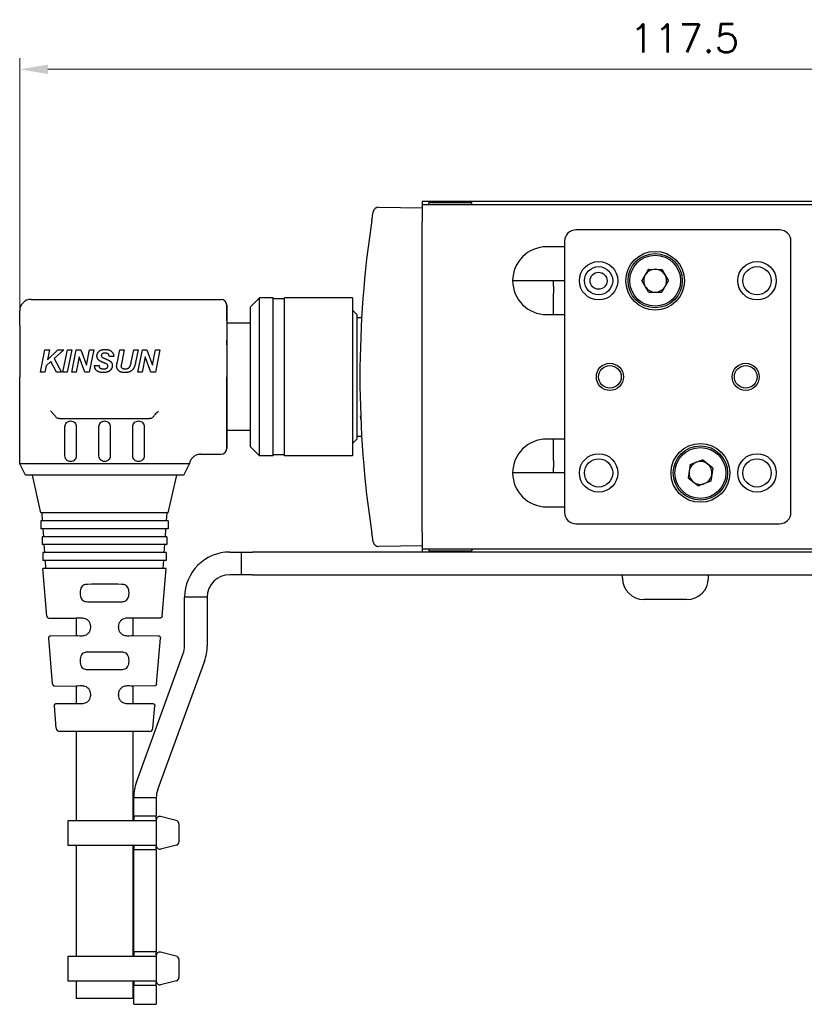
# Model space of a CAD drawing. Header units: inches. Extents: x 0 to 5655, y -2263 to 1330.
# Tile 236 of 239: x 5366 to 5435, y -139 to -51. Entities that reach past the tile are written whole.
import ezdxf

# ---------------------------------------------------------------- set-up
doc = ezdxf.new("R2010")
doc.units = ezdxf.units.IN
doc.header["$MEASUREMENT"] = 0
for name, color, linetype, lineweight in [('AM_0', 7, 'Continuous', 30), ('AM_5', 3, 'Continuous', 15), ('可見 (ISO)', 7, 'Continuous', 25)]:
    doc.layers.add(name, color=color, linetype=linetype, lineweight=lineweight)
doc.styles.add('尺寸標註', font='romans.shx', dxfattribs={"bigfont": 'CHINESET.SHX'})
doc.dimstyles.new('CNS1$0', dxfattribs={"dimtxt": 2.5, "dimasz": 2.5, "dimexe": 1, "dimexo": 1, "dimgap": 1.5, "dimtad": 1, "dimtoh": 1, "dimdec": 1, "dimdsep": 46, "dimtxsty": '尺寸標註', "dimcen": 0, "dimclrd": 2, "dimclre": 2, "dimclrt": 1, "dimadec": 0, "dimazin": 2, "dimtp": 0.1, "dimtm": 0.1, "dimtfac": 0.71, "dimtdec": 1, "dimtmove": 0, "dimatfit": 0, "dimfxl": 0, "dimlwd": 13, "dimlwe": 13, "dimarcsym": 0})

# ---------------------------------------------------------------- blocks, each defined once
blk = doc.blocks.new('*D772')
at = {"layer": 'AM_5', "color": 2, "lineweight": 13}
for p, q in [((5365.592, -77.475), (5365.592, -54.85)), ((5483.112, -82.05), (5483.112, -54.85)), ((5480.612, -55.85), (5368.092, -55.85))]:
    blk.add_line(p, q, dxfattribs=at)
at = {"layer": 'AM_5', "color": 2}
for points in [[(5368.092, -55.434), (5368.092, -56.267), (5365.592, -55.85)], [(5480.612, -55.434), (5480.612, -56.267), (5483.112, -55.85)]]:
    blk.add_solid(points, dxfattribs=at)
at = {"layer": 'Defpoints', "color": 0}
for p in [(5365.592, -55.85), (5365.592, -78.475), (5483.112, -83.05)]:
    blk.add_point(p, dxfattribs=at)
at = {"layer": 'AM_5', "color": 1, "insert": (5424.352, -53.1), "char_height": 2.5, "attachment_point": 5, "style": '尺寸標註'}
blk.add_mtext('117.5', dxfattribs=at)

msp = doc.modelspace()

# ---------------------------------------------------------------- linework, layer by layer
for p, q in [((5377.666, -122.244), (5377.666, -124.534)), ((5379.424, -122.295), (5378.024, -121.95)), ((5379.666, -122.589), (5379.666, -124.189)), ((5379.45, -124.477), (5378.05, -124.822)), ((5379.424, -134.295), (5378.024, -133.95)), ((5377.666, -134.244), (5377.666, -136.534)), ((5379.666, -134.589), (5379.666, -136.189)), ((5379.45, -136.477), (5378.05, -136.822))]:
    msp.add_line(p, q)
for points in [[(5377.666, -122.287), (5377.666, -124.491), (5369.872, -124.491), (5369.872, -122.287)], [(5377.666, -134.287), (5377.666, -136.491), (5369.872, -136.491), (5369.872, -134.287)]]:
    msp.add_lwpolyline(points, close=True)
for centre, start, end in [((5377.966, -122.244), 78.69007, 180), ((5379.366, -122.589), 0, 78.69007), ((5377.966, -124.534), 180, 286.32064), ((5379.366, -124.189), 286.32064, 0), ((5377.966, -134.244), 78.69007, 180), ((5379.366, -134.589), 0, 78.69007), ((5377.966, -136.534), 180, 286.32064), ((5379.366, -136.189), 286.32064, 0)]:
    msp.add_arc(centre, 0.3, start, end)
at = {"layer": 'AM_0'}
msp.add_line((5375.592, -138.052), (5370.592, -138.052), dxfattribs=at)
at = {"layer": '可見 (ISO)'}
for p, q in [((5473.162, -67.55), (5401.162, -67.55)), ((5401.162, -67.55), (5401.162, -67.85)), ((5401.162, -67.85), (5401.162, -69.35)), ((5473.162, -67.85), (5401.162, -67.85)), ((5405.562, -67.65), (5401.762, -67.65)), ((5401.762, -67.85), (5401.762, -67.65)), ((5405.562, -67.85), (5405.562, -67.65)), ((5397.336, -68.033), (5401.162, -68.1)), ((5401.162, -96.75), (5401.162, -69.35)), ((5432.759, -70.05), (5414.759, -70.05)), ((5413.759, -71.05), (5413.759, -95.05)), ((5433.759, -95.05), (5433.759, -71.05)), ((5413.759, -71.55), (5412.162, -71.55)), ((5421.183, -73.536), (5420.593, -74.543)), ((5421.183, -73.536), (5422.349, -73.544)), ((5422.349, -73.544), (5422.926, -74.558)), ((5413.759, -74.55), (5409.162, -74.55)), ((5412.759, -75.02), (5412.759, -74.55)), ((5421.17, -75.556), (5420.593, -74.543)), ((5422.336, -75.564), (5422.926, -74.558)), ((5412.759, -75.02), (5412.759, -75.657)), ((5412.759, -77.55), (5412.759, -75.657)), ((5421.17, -75.556), (5422.336, -75.564)), ((5366.592, -76.2), (5383.392, -76.2)), ((5385.992, -76.855), (5386.797, -76.05)), ((5386.797, -90.05), (5386.797, -76.05)), ((5387.992, -76.05), (5386.797, -76.05)), ((5387.992, -90.05), (5387.992, -76.05)), ((5388.992, -76.15), (5387.992, -76.15)), ((5388.992, -90.05), (5388.992, -76.05)), ((5394.992, -76.05), (5388.992, -76.05)), ((5394.992, -76.05), (5394.992, -90.05)), ((5365.592, -78.475), (5365.592, -77.2)), ((5383.892, -78.084), (5383.892, -76.7)), ((5383.892, -76.7), (5383.892, -78.084)), ((5385.992, -89.245), (5385.992, -76.855)), ((5395.392, -77.55), (5394.992, -77.15)), ((5383.892, -78.084), (5383.892, -79.841)), ((5383.892, -78.084), (5383.892, -79.841)), ((5385.992, -78.3), (5383.892, -78.3)), ((5395.392, -77.55), (5395.392, -88.55)), ((5395.392, -77.8), (5395.813, -77.8)), ((5412.162, -77.55), (5413.759, -77.55)), ((5365.592, -78.475), (5365.592, -80.232)), ((5383.892, -80.232), (5383.892, -79.841)), ((5383.892, -79.841), (5383.892, -80.232)), ((5365.592, -80.232), (5365.592, -83.05)), ((5367.421, -82.65), (5367.827, -80.65)), ((5367.827, -80.65), (5368.219, -80.65)), ((5368.037, -81.545), (5368.959, -80.65)), ((5368.219, -80.65), (5368.037, -81.545)), ((5369.497, -80.65), (5368.65, -81.424)), ((5368.959, -80.65), (5369.497, -80.65)), ((5369.395, -82.65), (5369.802, -80.65)), ((5370.193, -80.65), (5369.786, -82.65)), ((5369.802, -80.65), (5370.193, -80.65)), ((5370.19, -82.65), (5370.596, -80.65)), ((5370.596, -80.65), (5370.988, -80.65)), ((5370.988, -80.65), (5371.491, -82.009)), ((5371.491, -82.009), (5371.75, -80.65)), ((5372.141, -80.65), (5371.735, -82.65)), ((5371.75, -80.65), (5372.141, -80.65)), ((5374.229, -81.714), (5374.445, -80.65)), ((5374.445, -80.65), (5374.837, -80.65)), ((5374.837, -80.65), (5374.616, -81.744)), ((5375.454, -81.751), (5375.676, -80.65)), ((5375.676, -80.65), (5376.068, -80.65)), ((5376.068, -80.65), (5375.838, -81.784)), ((5376.036, -82.65), (5376.443, -80.65)), ((5376.443, -80.65), (5376.834, -80.65)), ((5376.834, -80.65), (5377.337, -82.009)), ((5377.337, -82.009), (5377.596, -80.65)), ((5377.987, -80.65), (5377.581, -82.65)), ((5377.596, -80.65), (5377.987, -80.65)), ((5383.892, -80.232), (5383.892, -83.05)), ((5383.892, -80.232), (5383.892, -83.05)), ((5368.354, -81.69), (5367.93, -82.072)), ((5368.831, -82.65), (5368.354, -81.69)), ((5368.65, -81.424), (5369.292, -82.65)), ((5370.842, -81.291), (5370.582, -82.65)), ((5371.344, -82.65), (5370.842, -81.291)), ((5373.908, -81.247), (5373.523, -81.266)), ((5374.616, -81.744), (5374.562, -82.009)), ((5376.689, -81.291), (5376.428, -82.65)), ((5377.19, -82.65), (5376.689, -81.291)), ((5367.812, -82.65), (5367.421, -82.65)), ((5367.93, -82.072), (5367.812, -82.65)), ((5369.292, -82.65), (5368.831, -82.65)), ((5369.786, -82.65), (5369.395, -82.65)), ((5370.582, -82.65), (5370.19, -82.65)), ((5371.735, -82.65), (5371.344, -82.65)), ((5372.215, -82.052), (5372.6, -82.035)), ((5376.428, -82.65), (5376.036, -82.65)), ((5377.581, -82.65), (5377.19, -82.65)), ((5365.592, -87.95), (5365.592, -83.05)), ((5383.892, -89.4), (5383.892, -83.05)), ((5383.892, -83.05), (5383.892, -89.4)), ((5369.121, -86.75), (5377.064, -86.75)), ((5377.594, -86.345), (5377.594, -86.345)), ((5365.592, -89.9), (5365.592, -87.95)), ((5369.592, -90.05), (5369.592, -87.45)), ((5370.592, -87.45), (5370.592, -90.05)), ((5372.592, -90.05), (5372.592, -87.45)), ((5373.592, -87.45), (5373.592, -90.05)), ((5375.592, -90.05), (5375.592, -87.45)), ((5376.592, -87.45), (5376.592, -90.05)), ((5385.992, -87.8), (5383.892, -87.8)), ((5395.392, -88.55), (5394.992, -88.95)), ((5395.392, -88.3), (5395.813, -88.3)), ((5413.759, -88.55), (5412.162, -88.55)), ((5412.759, -90.444), (5412.759, -88.55)), ((5385.992, -89.245), (5386.797, -90.05)), ((5365.592, -90.75), (5365.592, -89.9)), ((5381.581, -89.9), (5383.392, -89.9)), ((5387.992, -90.05), (5386.797, -90.05)), ((5388.992, -89.95), (5387.992, -89.95)), ((5394.992, -90.05), (5388.992, -90.05)), ((5412.759, -90.444), (5412.759, -91.08)), ((5424.851, -90.819), (5425.938, -90.398)), ((5426.847, -91.129), (5425.938, -90.398)), ((5380.47, -90.75), (5365.592, -90.75)), ((5366.092, -91.75), (5365.592, -90.75)), ((5380.092, -91.75), (5380.592, -90.75)), ((5412.759, -91.55), (5412.759, -91.08)), ((5424.851, -90.819), (5424.672, -91.971)), ((5426.847, -91.129), (5426.668, -92.281)), ((5380.092, -91.75), (5366.092, -91.75)), ((5367.467, -95.09), (5366.717, -91.75)), ((5378.717, -95.09), (5379.467, -91.75)), ((5413.759, -91.55), (5409.162, -91.55)), ((5424.672, -91.971), (5425.58, -92.703)), ((5426.668, -92.281), (5425.58, -92.703)), ((5412.162, -94.55), (5413.759, -94.55)), ((5378.717, -95.09), (5367.467, -95.09)), ((5378.717, -95.79), (5367.467, -95.79)), ((5367.467, -95.79), (5367.467, -96.49)), ((5367.616, -95.79), (5367.567, -95.09)), ((5378.568, -95.79), (5378.617, -95.09)), ((5378.717, -95.79), (5378.717, -96.49)), ((5378.717, -96.49), (5367.467, -96.49)), ((5367.714, -97.19), (5367.665, -96.49)), ((5378.47, -97.19), (5378.519, -96.49)), ((5414.759, -96.05), (5432.759, -96.05)), ((5378.592, -97.19), (5367.592, -97.19)), ((5367.592, -97.19), (5367.592, -97.89)), ((5378.592, -97.19), (5378.592, -97.89)), ((5401.162, -96.75), (5401.162, -98.25)), ((5378.592, -97.89), (5367.592, -97.89)), ((5367.812, -98.59), (5367.763, -97.89)), ((5378.373, -98.59), (5378.422, -97.89)), ((5401.162, -98), (5397.336, -98.067)), ((5401.162, -98.25), (5401.162, -98.55)), ((5401.162, -98.25), (5473.162, -98.25)), ((5401.762, -98.25), (5401.762, -98.45)), ((5405.562, -98.25), (5405.562, -98.45)), ((5378.542, -98.59), (5367.642, -98.59)), ((5367.642, -98.59), (5367.642, -99.29)), ((5378.542, -98.59), (5378.542, -99.29)), ((5384.162, -98.55), (5385.162, -98.55)), ((5385.162, -98.55), (5386.162, -98.55)), ((5385.162, -98.55), (5385.162, -100.55)), ((5401.162, -98.55), (5386.162, -98.55)), ((5473.162, -98.55), (5401.162, -98.55)), ((5401.762, -98.45), (5405.562, -98.45)), ((5378.542, -99.29), (5367.642, -99.29)), ((5378.542, -99.99), (5367.642, -99.99)), ((5367.993, -104.206), (5367.642, -99.99)), ((5367.91, -99.99), (5367.861, -99.29)), ((5378.192, -104.206), (5378.542, -99.99)), ((5378.275, -99.99), (5378.324, -99.29)), ((5385.162, -100.55), (5384.162, -100.55)), ((5386.162, -100.55), (5385.162, -100.55)), ((5386.162, -100.55), (5455.662, -100.55)), ((5418.862, -100.85), (5418.862, -100.55)), ((5426.462, -100.85), (5426.462, -100.55)), ((5370.927, -102.154), (5370.927, -102.188)), ((5375.257, -102.188), (5375.257, -102.154)), ((5382.162, -102.55), (5380.162, -102.55)), ((5380.162, -106.845), (5380.162, -102.55)), ((5382.162, -102.55), (5382.162, -106.845)), ((5424.562, -102.75), (5420.762, -102.75)), ((5368.191, -104.389), (5370.592, -104.41)), ((5370.592, -104.41), (5370.592, -105.932)), ((5377.994, -104.389), (5375.592, -104.41)), ((5375.592, -104.41), (5375.592, -105.932)), ((5371.873, -105.208), (5371.873, -105.134)), ((5374.312, -105.208), (5374.312, -105.134)), ((5368.493, -110.21), (5368.156, -106.168)), ((5368.354, -105.951), (5370.592, -105.932)), ((5375.592, -105.932), (5377.831, -105.951)), ((5377.692, -110.21), (5378.028, -106.168)), ((5375.907, -118.889), (5380.042, -107.529)), ((5370.927, -108.154), (5370.927, -108.188)), ((5375.257, -108.188), (5375.257, -108.154)), ((5381.921, -108.213), (5377.786, -119.573)), ((5368.69, -110.394), (5370.592, -110.41)), ((5370.592, -110.41), (5370.592, -111.932)), ((5377.494, -110.394), (5375.592, -110.41)), ((5375.592, -110.41), (5375.592, -111.932)), ((5371.873, -111.208), (5371.873, -111.134)), ((5374.312, -111.208), (5374.312, -111.134)), ((5368.819, -114.136), (5368.655, -112.164)), ((5368.853, -111.947), (5370.592, -111.932)), ((5375.592, -111.932), (5377.332, -111.947)), ((5377.365, -114.136), (5377.529, -112.164)), ((5377.066, -114.411), (5369.118, -114.411)), ((5370.592, -114.411), (5370.592, -122.287)), ((5375.592, -114.411), (5375.592, -122.287)), ((5375.666, -120.257), (5377.666, -120.257)), ((5375.666, -121.589), (5375.666, -120.257)), ((5377.666, -120.257), (5377.666, -121.589)), ((5375.666, -121.889), (5375.666, -121.589)), ((5375.666, -121.889), (5377.666, -121.889)), ((5375.666, -121.889), (5375.666, -122.189)), ((5377.666, -121.589), (5377.666, -121.889)), ((5377.666, -122.189), (5377.666, -121.889)), ((5375.666, -122.287), (5375.666, -122.189)), ((5377.666, -122.189), (5377.666, -124.589)), ((5370.592, -124.491), (5370.592, -134.287)), ((5375.592, -124.491), (5375.592, -134.287)), ((5375.666, -124.589), (5375.666, -124.491)), ((5375.666, -124.589), (5375.666, -124.889)), ((5377.666, -124.889), (5375.666, -124.889)), ((5375.666, -125.189), (5375.666, -124.889)), ((5375.666, -133.589), (5375.666, -125.189)), ((5377.666, -124.889), (5377.666, -124.589)), ((5377.666, -124.889), (5377.666, -125.189)), ((5377.666, -125.189), (5377.666, -133.589)), ((5375.666, -133.889), (5375.666, -133.589)), ((5375.666, -133.889), (5377.666, -133.889)), ((5375.666, -133.889), (5375.666, -134.189)), ((5377.666, -133.589), (5377.666, -133.889)), ((5377.666, -134.189), (5377.666, -133.889)), ((5375.666, -134.287), (5375.666, -134.189)), ((5377.666, -134.189), (5377.666, -136.589)), ((5370.592, -136.491), (5370.592, -138.052)), ((5375.592, -136.491), (5375.592, -138.052)), ((5375.666, -136.589), (5375.666, -136.491)), ((5375.666, -136.589), (5375.666, -136.889)), ((5377.666, -136.889), (5377.666, -136.589)), ((5375.666, -137.189), (5375.666, -136.889)), ((5377.666, -136.889), (5375.666, -136.889)), ((5375.666, -137.552), (5375.666, -137.189)), ((5375.666, -138.552), (5375.666, -137.552)), ((5377.666, -136.889), (5377.666, -137.189)), ((5377.666, -137.189), (5377.666, -137.552)), ((5377.666, -137.552), (5377.666, -138.552)), ((5375.666, -138.552), (5377.666, -138.552))]:
    msp.add_line(p, q, dxfattribs=at)
for centre, radius in [((5421.759, -74.55), 2.6), ((5421.759, -74.55), 2.4), ((5416.759, -74.55), 1.7), ((5421.759, -74.55), 2.25), ((5430.759, -74.55), 1.7), ((5416.759, -74.55), 1.25), ((5416.759, -74.55), 0.75), ((5430.759, -74.55), 1.25), ((5417.759, -83.05), 1.2), ((5429.759, -83.05), 1.2), ((5417.759, -83.05), 1), ((5429.759, -83.05), 1), ((5425.759, -91.55), 2.6), ((5425.759, -91.55), 2.4), ((5425.759, -91.55), 2.25), ((5416.759, -91.55), 1.7), ((5416.759, -91.55), 1.25), ((5430.759, -91.55), 1.7), ((5430.759, -91.55), 1.25)]:
    msp.add_circle(centre, radius, dxfattribs=at)
for centre, radius, start, end in [((5397.328, -68.533), 0.5, 89, 170.82062), ((5414.759, -71.05), 1, 90, 180), ((5432.759, -71.05), 1, 0, 90), ((5412.162, -74.55), 3, 90, 270), ((5421.759, -74.55), 1.01, 89.62365, 149.62365), ((5421.759, -74.55), 1.01, 29.62365, 89.62365), ((5421.759, -74.55), 1.01, 149.62365, 209.62365), ((5421.759, -74.55), 1.01, 329.62365, 29.62365), ((5421.759, -74.55), 1.01, 209.62365, 269.62365), ((5421.759, -74.55), 1.01, 269.62365, 329.62365), ((5366.592, -77.2), 1, 90, 180), ((5383.392, -76.7), 0.5, 0, 90), ((5412.162, -91.55), 3, 90, 270), ((5383.392, -89.4), 0.5, 270, 0), ((5425.759, -91.55), 1.01, 51.1692, 111.1692), ((5425.759, -91.55), 1.01, 171.1692, 231.1692), ((5425.759, -91.55), 1.01, 111.1692, 171.1692), ((5425.759, -91.55), 1.01, 351.1692, 51.1692), ((5425.759, -91.55), 1.01, 291.1692, 351.1692), ((5425.759, -91.55), 1.01, 231.1692, 291.1692), ((5414.759, -95.05), 1, 180, 270), ((5432.759, -95.05), 1, 270, 0), ((5397.328, -97.567), 0.5, 189.17938, 271), ((5384.162, -102.55), 4, 90, 180), ((5384.162, -102.55), 2, 90, 180), ((5420.762, -100.85), 1.9, 180, 270), ((5424.562, -100.85), 1.9, 270, 0), ((5378.162, -106.845), 2, 340, 0), ((5378.162, -106.845), 4, 340, 0), ((5369.118, -114.111), 0.3, 184.7568, 270), ((5377.066, -114.111), 0.3, 270, 355.2432), ((5379.666, -120.257), 4, 160, 180), ((5379.666, -120.257), 2, 160, 180)]:
    msp.add_arc(centre, radius, start, end, dxfattribs=at)
for centre, major_axis, ratio, start_param, end_param in [((5487.135, -83.05), (0, 91.486), 0.999849, 1.418882, 1.72271), ((5373.092, -101.432), (-2.5, 0), 0.013964, 4.061939, 5.362839), ((5373.092, -102.91), (2.5, 0), 0.013964, 4.061939, 5.362839), ((5373.092, -104.432), (-2.5, 0.022), 0.013962, 5.621312, 6.283322), ((5373.092, -104.432), (2.5, 0.022), 0.013962, 6.283049, 6.945058), ((5373.092, -105.91), (-2.5, -0.022), 0.013962, 6.283049, 6.945058), ((5373.092, -105.91), (2.5, -0.022), 0.013962, 5.621312, 6.283322), ((5373.092, -107.432), (-2.5, 0), 0.013964, 4.061939, 5.362839), ((5373.092, -108.91), (2.5, 0), 0.013964, 4.061939, 5.362839), ((5373.092, -110.432), (-2.5, 0.022), 0.013962, 5.621312, 6.283322), ((5373.092, -110.432), (2.5, 0.022), 0.013962, 6.283049, 6.945058), ((5373.092, -111.91), (-2.5, -0.022), 0.013962, 6.283049, 6.945058), ((5373.092, -111.91), (2.5, -0.022), 0.013962, 5.621312, 6.283322)]:
    msp.add_ellipse(centre, major_axis=major_axis, ratio=ratio, start_param=start_param, end_param=end_param, dxfattribs=at)
for points, knots in [([(5396.716, -69.206), (5396.731, -69.107), (5396.746, -69.01), (5396.76, -68.919), (5396.774, -68.829), (5396.787, -68.746), (5396.798, -68.676), (5396.821, -68.537), (5396.834, -68.454), (5396.834, -68.454)], [0, 0, 0, 0, 0.000295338, 0.000295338, 0.000295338, 0.000590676, 0.000590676, 0.000590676, 0.001181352, 0.001181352, 0.001181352, 0.001181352]), ([(5396.137, -73.746), (5396.137, -73.746), (5396.137, -73.746), (5396.137, -73.746), (5396.137, -73.746), (5396.137, -73.746)], [0.029915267, 0.029915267, 0.029915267, 0.029915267, 0.030198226, 0.030198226, 0.032049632, 0.032049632, 0.032049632, 0.032049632]), ([(5396.168, -73.444), (5396.168, -73.444), (5396.168, -73.444), (5396.168, -73.444), (5396.168, -73.444), (5396.168, -73.444)], [0.029850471, 0.029850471, 0.029850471, 0.029850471, 0.030340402, 0.030340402, 0.031995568, 0.031995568, 0.031995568, 0.031995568]), ([(5395.922, -76.16), (5395.922, -76.158), (5395.922, -76.157), (5395.922, -76.157), (5395.922, -76.156), (5395.922, -76.156), (5395.922, -76.156), (5395.922, -76.156)], [0, 0, 0, 0, 0.01125172, 0.01125172, 0.01705117, 0.01705117, 0.01808038, 0.01808038, 0.01808038, 0.01808038]), ([(5372.421, -81.207), (5372.421, -81.187), (5372.422, -81.147), (5372.431, -81.088), (5372.445, -81.031), (5372.466, -80.977), (5372.492, -80.926), (5372.524, -80.878), (5372.562, -80.832), (5372.605, -80.789), (5372.654, -80.75), (5372.709, -80.717), (5372.768, -80.688), (5372.833, -80.664), (5372.903, -80.647), (5372.978, -80.634), (5373.058, -80.626), (5373.113, -80.625), (5373.141, -80.625)], [0, 0, 0, 0, 0.000060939, 0.000120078, 0.000177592, 0.000234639, 0.000291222, 0.000348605, 0.000407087, 0.000467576, 0.00052959, 0.000592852, 0.000658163, 0.000726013, 0.000797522, 0.000872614, 0.000952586, 0.001036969, 0.001036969, 0.001036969, 0.001036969]), ([(5373.138, -80.958), (5373.124, -80.958), (5373.096, -80.958), (5373.056, -80.961), (5373.019, -80.966), (5372.985, -80.972), (5372.954, -80.981), (5372.927, -80.99), (5372.903, -81.002), (5372.876, -81.021), (5372.847, -81.046), (5372.823, -81.083), (5372.808, -81.123), (5372.806, -81.152), (5372.805, -81.166)], [0, 0, 0, 0, 0.0000433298, 0.0000835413, 0.0001207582, 0.0001550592, 0.0001866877, 0.0002157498, 0.0002426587, 0.0002678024, 0.0003137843, 0.0003562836, 0.0003981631, 0.0004417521, 0.0004417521, 0.0004417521, 0.0004417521]), ([(5373.523, -81.266), (5373.522, -81.254), (5373.518, -81.23), (5373.511, -81.196), (5373.501, -81.164), (5373.489, -81.134), (5373.473, -81.107), (5373.456, -81.081), (5373.437, -81.058), (5373.414, -81.037), (5373.389, -81.018), (5373.362, -81.001), (5373.331, -80.988), (5373.298, -80.977), (5373.262, -80.969), (5373.223, -80.962), (5373.182, -80.959), (5373.153, -80.958), (5373.138, -80.958)], [0, 0, 0, 0, 0.0000363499, 0.0000711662, 0.0001046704, 0.0001365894, 0.000167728, 0.0001982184, 0.0002285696, 0.0002588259, 0.0002896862, 0.000321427, 0.0003547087, 0.0003897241, 0.0004262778, 0.0004655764, 0.0005069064, 0.0005512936, 0.0005512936, 0.0005512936, 0.0005512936]), ([(5373.141, -80.625), (5373.17, -80.625), (5373.226, -80.626), (5373.308, -80.634), (5373.385, -80.647), (5373.457, -80.666), (5373.523, -80.69), (5373.585, -80.719), (5373.642, -80.753), (5373.693, -80.794), (5373.74, -80.838), (5373.781, -80.886), (5373.816, -80.938), (5373.846, -80.993), (5373.869, -81.051), (5373.889, -81.113), (5373.901, -81.179), (5373.906, -81.224), (5373.908, -81.247)], [0, 0, 0, 0, 0.000085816, 0.000166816, 0.000243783, 0.000317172, 0.000387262, 0.000454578, 0.00052016, 0.00058466, 0.000647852, 0.000710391, 0.000771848, 0.000833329, 0.000896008, 0.000959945, 0.001025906, 0.00109462, 0.00109462, 0.00109462, 0.00109462]), ([(5373.318, -81.947), (5373.312, -81.943), (5373.3, -81.933), (5373.277, -81.92), (5373.248, -81.904), (5373.214, -81.887), (5373.173, -81.868), (5373.127, -81.848), (5373.075, -81.825), (5373.018, -81.801), (5372.961, -81.778), (5372.906, -81.754), (5372.855, -81.731), (5372.808, -81.71), (5372.766, -81.69), (5372.727, -81.67), (5372.693, -81.652), (5372.653, -81.629), (5372.608, -81.599), (5372.561, -81.557), (5372.519, -81.511), (5372.484, -81.46), (5372.455, -81.403), (5372.435, -81.342), (5372.423, -81.276), (5372.421, -81.231), (5372.421, -81.207)], [0, 0, 0, 0, 0.000020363, 0.000047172, 0.00007964, 0.000117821, 0.000162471, 0.000213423, 0.000270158, 0.000333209, 0.000397, 0.000456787, 0.000512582, 0.000564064, 0.000611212, 0.000654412, 0.000693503, 0.000728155, 0.000792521, 0.000854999, 0.000916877, 0.000979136, 0.001041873, 0.001105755, 0.001172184, 0.001242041, 0.001242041, 0.001242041, 0.001242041]), ([(5372.805, -81.166), (5372.806, -81.18), (5372.808, -81.206), (5372.821, -81.244), (5372.843, -81.279), (5372.864, -81.297), (5372.874, -81.306)], [0, 0, 0, 0, 0.0000403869, 0.0000791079, 0.0001184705, 0.0001603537, 0.0001603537, 0.0001603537, 0.0001603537]), ([(5372.874, -81.306), (5372.881, -81.311), (5372.895, -81.323), (5372.921, -81.338), (5372.951, -81.356), (5372.987, -81.374), (5373.028, -81.394), (5373.074, -81.416), (5373.125, -81.438), (5373.161, -81.453), (5373.18, -81.461)], [0, 0, 0, 0, 0.00002488, 0.0000547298, 0.0000896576, 0.000129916, 0.0001753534, 0.0002260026, 0.0002818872, 0.00034318, 0.00034318, 0.00034318, 0.00034318]), ([(5373.18, -81.461), (5373.209, -81.473), (5373.263, -81.495), (5373.34, -81.529), (5373.409, -81.562), (5373.47, -81.592), (5373.522, -81.621), (5373.567, -81.648), (5373.604, -81.673), (5373.625, -81.691), (5373.634, -81.699)], [0, 0, 0, 0, 0.0000924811, 0.0001766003, 0.0002527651, 0.0003208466, 0.0003809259, 0.0004328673, 0.0004774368, 0.0005144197, 0.0005144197, 0.0005144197, 0.0005144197]), ([(5373.634, -81.699), (5373.646, -81.71), (5373.669, -81.733), (5373.698, -81.77), (5373.723, -81.81), (5373.744, -81.853), (5373.76, -81.897), (5373.771, -81.944), (5373.778, -81.994), (5373.779, -82.028), (5373.779, -82.045)], [0, 0, 0, 0, 0.0000482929, 0.0000954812, 0.0001418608, 0.0001882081, 0.0002350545, 0.0002824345, 0.0003317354, 0.0003830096, 0.0003830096, 0.0003830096, 0.0003830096]), ([(5374.18, -81.96), (5374.181, -81.955), (5374.183, -81.945), (5374.187, -81.927), (5374.191, -81.904), (5374.197, -81.876), (5374.204, -81.842), (5374.211, -81.804), (5374.22, -81.761), (5374.226, -81.73), (5374.229, -81.714)], [0, 0, 0, 0, 0.0000135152, 0.0000319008, 0.0000555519, 0.0000841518, 0.0001180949, 0.000157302, 0.0002014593, 0.0002504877, 0.0002504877, 0.0002504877, 0.0002504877]), ([(5375.838, -81.784), (5375.832, -81.811), (5375.82, -81.862), (5375.801, -81.937), (5375.781, -82.007), (5375.76, -82.072), (5375.739, -82.132), (5375.717, -82.188), (5375.694, -82.238), (5375.67, -82.285), (5375.644, -82.328), (5375.616, -82.368), (5375.584, -82.406), (5375.55, -82.443), (5375.511, -82.477), (5375.47, -82.51), (5375.426, -82.539), (5375.379, -82.568), (5375.329, -82.594), (5375.276, -82.616), (5375.219, -82.634), (5375.159, -82.649), (5375.096, -82.662), (5375.03, -82.67), (5374.96, -82.675), (5374.913, -82.676), (5374.888, -82.676)], [0, 0, 0, 0, 0.000081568, 0.000158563, 0.000231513, 0.000299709, 0.00036361, 0.000423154, 0.000478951, 0.000530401, 0.000579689, 0.000629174, 0.000678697, 0.000728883, 0.000779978, 0.000832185, 0.000885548, 0.000940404, 0.000996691, 0.001054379, 0.001113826, 0.00117546, 0.001239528, 0.001306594, 0.001376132, 0.001448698, 0.001448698, 0.001448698, 0.001448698]), ([(5374.91, -82.343), (5374.935, -82.342), (5374.985, -82.341), (5375.055, -82.33), (5375.118, -82.313), (5375.175, -82.289), (5375.225, -82.258), (5375.269, -82.219), (5375.307, -82.174), (5375.334, -82.131), (5375.352, -82.092), (5375.367, -82.057), (5375.381, -82.018), (5375.396, -81.974), (5375.41, -81.925), (5375.425, -81.871), (5375.439, -81.813), (5375.449, -81.772), (5375.454, -81.751)], [0, 0, 0, 0, 0.0000767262, 0.0001469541, 0.000211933, 0.0002723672, 0.000330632, 0.0003880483, 0.0004461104, 0.0005061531, 0.0005390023, 0.0005762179, 0.0006178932, 0.0006642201, 0.0007149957, 0.0007704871, 0.000830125, 0.0008949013, 0.0008949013, 0.0008949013, 0.0008949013]), ([(5372.994, -82.676), (5372.973, -82.676), (5372.932, -82.675), (5372.871, -82.672), (5372.813, -82.665), (5372.756, -82.657), (5372.702, -82.646), (5372.65, -82.632), (5372.599, -82.616), (5372.551, -82.598), (5372.507, -82.577), (5372.465, -82.554), (5372.426, -82.53), (5372.392, -82.502), (5372.36, -82.474), (5372.332, -82.444), (5372.307, -82.411), (5372.286, -82.377), (5372.268, -82.341), (5372.253, -82.303), (5372.24, -82.265), (5372.23, -82.225), (5372.222, -82.184), (5372.217, -82.141), (5372.215, -82.097), (5372.215, -82.068), (5372.215, -82.052)], [0, 0, 0, 0, 0.00006246, 0.000122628, 0.000181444, 0.000237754, 0.000292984, 0.000346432, 0.000398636, 0.000449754, 0.000498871, 0.000546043, 0.000591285, 0.000634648, 0.000676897, 0.000717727, 0.000757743, 0.000797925, 0.000837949, 0.000877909, 0.00091816, 0.000958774, 0.001000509, 0.001042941, 0.001086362, 0.001131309, 0.001131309, 0.001131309, 0.001131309]), ([(5372.6, -82.035), (5372.601, -82.048), (5372.602, -82.072), (5372.607, -82.108), (5372.613, -82.139), (5372.62, -82.168), (5372.629, -82.194), (5372.639, -82.216), (5372.651, -82.236), (5372.661, -82.246), (5372.665, -82.251)], [0, 0, 0, 0, 0.0000386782, 0.0000743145, 0.0001066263, 0.0001364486, 0.0001633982, 0.0001882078, 0.0002103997, 0.0002311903, 0.0002311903, 0.0002311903, 0.0002311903]), ([(5372.665, -82.251), (5372.674, -82.258), (5372.691, -82.274), (5372.721, -82.293), (5372.757, -82.308), (5372.797, -82.321), (5372.842, -82.331), (5372.892, -82.338), (5372.947, -82.341), (5372.985, -82.342), (5373.005, -82.343)], [0, 0, 0, 0, 0.0000330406, 0.0000682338, 0.0001065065, 0.0001482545, 0.0001938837, 0.0002437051, 0.0002983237, 0.0003571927, 0.0003571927, 0.0003571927, 0.0003571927]), ([(5373.779, -82.045), (5373.779, -82.066), (5373.778, -82.108), (5373.768, -82.171), (5373.751, -82.23), (5373.729, -82.288), (5373.699, -82.343), (5373.663, -82.395), (5373.621, -82.445), (5373.572, -82.492), (5373.518, -82.536), (5373.458, -82.574), (5373.393, -82.605), (5373.323, -82.631), (5373.248, -82.651), (5373.168, -82.665), (5373.083, -82.674), (5373.024, -82.675), (5372.994, -82.676)], [0, 0, 0, 0, 0.000063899, 0.000126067, 0.000187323, 0.000248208, 0.000310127, 0.000372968, 0.000438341, 0.000505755, 0.000575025, 0.000644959, 0.00071685, 0.000790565, 0.000867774, 0.000948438, 0.001033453, 0.001123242, 0.001123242, 0.001123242, 0.001123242]), ([(5373.005, -82.343), (5373.022, -82.342), (5373.054, -82.342), (5373.1, -82.339), (5373.142, -82.333), (5373.182, -82.325), (5373.217, -82.315), (5373.249, -82.303), (5373.278, -82.288), (5373.303, -82.271), (5373.324, -82.253), (5373.343, -82.233), (5373.359, -82.213), (5373.372, -82.191), (5373.383, -82.169), (5373.39, -82.146), (5373.394, -82.121), (5373.394, -82.105), (5373.395, -82.097)], [0, 0, 0, 0, 0.0000496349, 0.000095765, 0.0001385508, 0.0001785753, 0.0002151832, 0.0002495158, 0.0002811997, 0.0003111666, 0.0003395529, 0.0003667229, 0.0003920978, 0.0004174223, 0.0004415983, 0.0004658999, 0.0004902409, 0.0005151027, 0.0005151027, 0.0005151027, 0.0005151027]), ([(5373.395, -82.097), (5373.394, -82.082), (5373.392, -82.054), (5373.377, -82.014), (5373.352, -81.977), (5373.329, -81.957), (5373.318, -81.947)], [0, 0, 0, 0, 0.0000423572, 0.0000838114, 0.0001266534, 0.0001727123, 0.0001727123, 0.0001727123, 0.0001727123]), ([(5374.156, -82.078), (5374.16, -82.059), (5374.168, -82.02), (5374.176, -81.98), (5374.18, -81.96)], [0, 0, 0, 0, 0.0000576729, 0.0001206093, 0.0001206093, 0.0001206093, 0.0001206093]), ([(5374.888, -82.676), (5374.86, -82.675), (5374.804, -82.674), (5374.723, -82.667), (5374.647, -82.654), (5374.576, -82.635), (5374.51, -82.612), (5374.449, -82.583), (5374.394, -82.549), (5374.344, -82.51), (5374.3, -82.466), (5374.262, -82.42), (5374.229, -82.37), (5374.203, -82.317), (5374.181, -82.262), (5374.167, -82.203), (5374.158, -82.142), (5374.157, -82.099), (5374.156, -82.078)], [0, 0, 0, 0, 0.000085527, 0.000166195, 0.000242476, 0.000314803, 0.000383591, 0.000450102, 0.000514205, 0.000577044, 0.000638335, 0.000698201, 0.000756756, 0.000815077, 0.000873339, 0.000933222, 0.000994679, 0.001058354, 0.001058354, 0.001058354, 0.001058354]), ([(5374.562, -82.009), (5374.559, -82.022), (5374.553, -82.051), (5374.547, -82.081), (5374.544, -82.097)], [0, 0, 0, 0, 0.00004007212, 0.00009035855, 0.00009035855, 0.00009035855, 0.00009035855]), ([(5374.544, -82.097), (5374.544, -82.106), (5374.545, -82.123), (5374.549, -82.148), (5374.557, -82.172), (5374.567, -82.195), (5374.58, -82.216), (5374.596, -82.237), (5374.615, -82.256), (5374.637, -82.274), (5374.662, -82.29), (5374.69, -82.304), (5374.72, -82.316), (5374.753, -82.326), (5374.788, -82.334), (5374.826, -82.339), (5374.867, -82.342), (5374.895, -82.342), (5374.91, -82.343)], [0, 0, 0, 0, 0.0000260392, 0.0000512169, 0.0000758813, 0.0001007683, 0.0001257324, 0.0001516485, 0.0001782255, 0.00020664, 0.0002363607, 0.0002669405, 0.0002990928, 0.0003333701, 0.0003693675, 0.0004077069, 0.0004486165, 0.0004918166, 0.0004918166, 0.0004918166, 0.0004918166]), ([(5368.82, -86.63), (5368.753, -86.534), (5368.675, -86.438), (5368.516, -86.264), (5368.438, -86.187), (5368.347, -86.106), (5368.335, -86.096), (5368.324, -86.087)], [-0.07067013, -0.07067013, -0.07067013, -0.07067013, -0.03295236, -0.03295236, 0, 0, 0.00471986, 0.00471986, 0.00471986, 0.00471986]), ([(5377.364, -86.63), (5377.398, -86.582), (5377.435, -86.533), (5377.474, -86.485), (5377.493, -86.461), (5377.513, -86.437), (5377.533, -86.414), (5377.553, -86.39), (5377.573, -86.368), (5377.594, -86.345), (5377.681, -86.251), (5377.772, -86.162), (5377.861, -86.087)], [0, 0, 0, 0, 0.25, 0.25, 0.25, 0.375, 0.375, 0.375, 0.5, 0.5, 0.5, 1, 1, 1, 1]), ([(5369.121, -86.75), (5369.066, -86.75), (5369.009, -86.744), (5368.93, -86.718), (5368.903, -86.706), (5368.857, -86.673), (5368.837, -86.654), (5368.82, -86.63)], [0.00000383, 0.00000383, 0.00000383, 0.00000383, 0.01927049, 0.01927049, 0.02954099, 0.02954099, 0.03887308, 0.03887308, 0.03887308, 0.03887308]), ([(5369.592, -87.45), (5369.592, -87.388), (5369.605, -87.321), (5369.654, -87.201), (5369.691, -87.147), (5369.777, -87.056), (5369.835, -87.016), (5369.96, -86.963), (5370.028, -86.95), (5370.155, -86.95), (5370.222, -86.963), (5370.347, -87.015), (5370.405, -87.054), (5370.493, -87.145), (5370.53, -87.2), (5370.58, -87.321), (5370.592, -87.388), (5370.592, -87.45)], [0.1577208, 0.1577208, 0.1577208, 0.1577208, 0.1765177, 0.1765177, 0.1953147, 0.1953147, 0.2162376, 0.2162376, 0.2371605, 0.2371605, 0.2575671, 0.2575671, 0.2779737, 0.2779737, 0.2967076, 0.2967076, 0.3154415, 0.3154415, 0.3154415, 0.3154415]), ([(5372.592, -87.45), (5372.592, -87.387), (5372.605, -87.32), (5372.656, -87.197), (5372.694, -87.141), (5372.783, -87.052), (5372.839, -87.014), (5372.963, -86.963), (5373.029, -86.95), (5373.155, -86.95), (5373.222, -86.963), (5373.345, -87.014), (5373.401, -87.052), (5373.49, -87.141), (5373.529, -87.197), (5373.58, -87.32), (5373.592, -87.387), (5373.592, -87.45)], [0.1507226, 0.1507226, 0.1507226, 0.1507226, 0.169563, 0.169563, 0.1884033, 0.1884033, 0.2072436, 0.2072436, 0.226084, 0.226084, 0.2449243, 0.2449243, 0.2637646, 0.2637646, 0.2826049, 0.2826049, 0.3014453, 0.3014453, 0.3014453, 0.3014453]), ([(5375.592, -87.45), (5375.592, -87.388), (5375.605, -87.321), (5375.654, -87.2), (5375.692, -87.145), (5375.78, -87.054), (5375.838, -87.015), (5375.963, -86.963), (5376.03, -86.95), (5376.156, -86.95), (5376.224, -86.963), (5376.35, -87.016), (5376.407, -87.056), (5376.494, -87.147), (5376.531, -87.201), (5376.58, -87.321), (5376.592, -87.388), (5376.592, -87.45)], [0.1577208, 0.1577208, 0.1577208, 0.1577208, 0.1764547, 0.1764547, 0.1951885, 0.1951885, 0.2155952, 0.2155952, 0.2360018, 0.2360018, 0.2569247, 0.2569247, 0.2778476, 0.2778476, 0.2966445, 0.2966445, 0.3154415, 0.3154415, 0.3154415, 0.3154415]), ([(5377.364, -86.63), (5377.348, -86.653), (5377.328, -86.673), (5377.281, -86.706), (5377.254, -86.718), (5377.175, -86.744), (5377.118, -86.75), (5377.064, -86.75)], [0.00000133, 0.00000133, 0.00000133, 0.00000133, 0.00932847, 0.00932847, 0.01959293, 0.01959293, 0.03886798, 0.03886798, 0.03886798, 0.03886798]), ([(5370.592, -90.05), (5370.592, -90.114), (5370.579, -90.181), (5370.528, -90.305), (5370.489, -90.36), (5370.4, -90.449), (5370.343, -90.488), (5370.22, -90.538), (5370.154, -90.55), (5370.03, -90.55), (5369.964, -90.538), (5369.841, -90.487), (5369.784, -90.449), (5369.696, -90.361), (5369.657, -90.306), (5369.606, -90.183), (5369.592, -90.115), (5369.592, -90.05)], [0, 0, 0, 0, 0.0190995, 0.0190995, 0.038199, 0.038199, 0.0582407, 0.0582407, 0.0782824, 0.0782824, 0.0986672, 0.0986672, 0.1190519, 0.1190519, 0.1383901, 0.1383901, 0.1577282, 0.1577282, 0.1577282, 0.1577282]), ([(5373.592, -90.05), (5373.592, -90.113), (5373.58, -90.18), (5373.529, -90.303), (5373.49, -90.359), (5373.401, -90.448), (5373.345, -90.487), (5373.222, -90.538), (5373.155, -90.55), (5373.029, -90.55), (5372.963, -90.538), (5372.839, -90.487), (5372.783, -90.448), (5372.694, -90.359), (5372.656, -90.303), (5372.605, -90.18), (5372.592, -90.113), (5372.592, -90.05)], [0, 0, 0, 0, 0.0188403, 0.0188403, 0.0376807, 0.0376807, 0.056521, 0.056521, 0.0753613, 0.0753613, 0.0942016, 0.0942016, 0.113042, 0.113042, 0.1318823, 0.1318823, 0.1507226, 0.1507226, 0.1507226, 0.1507226]), ([(5376.592, -90.05), (5376.592, -90.115), (5376.579, -90.183), (5376.527, -90.306), (5376.489, -90.361), (5376.401, -90.449), (5376.344, -90.487), (5376.221, -90.538), (5376.155, -90.55), (5376.031, -90.55), (5375.965, -90.538), (5375.842, -90.488), (5375.784, -90.449), (5375.695, -90.36), (5375.657, -90.305), (5375.605, -90.181), (5375.592, -90.114), (5375.592, -90.05)], [0, 0, 0, 0, 0.0193382, 0.0193382, 0.0386763, 0.0386763, 0.0590611, 0.0590611, 0.0794458, 0.0794458, 0.0994875, 0.0994875, 0.1195292, 0.1195292, 0.1386287, 0.1386287, 0.1577282, 0.1577282, 0.1577282, 0.1577282]), ([(5381.581, -89.9), (5381.473, -89.9), (5381.364, -89.918), (5381.159, -89.987), (5381.061, -90.039), (5380.888, -90.171), (5380.812, -90.252), (5380.691, -90.431), (5380.645, -90.533), (5380.606, -90.674), (5380.598, -90.712), (5380.592, -90.75)], [0, 0, 0, 0, 0.0323509, 0.0323509, 0.0648619, 0.0648619, 0.0973671, 0.0973671, 0.1298724, 0.1298724, 0.1414389, 0.1414389, 0.1414389, 0.1414389]), ([(5395.922, -89.944), (5395.922, -89.944), (5395.922, -89.944), (5395.922, -89.943), (5395.922, -89.941), (5395.922, -89.94), (5395.922, -89.939), (5395.922, -89.939), (5395.922, -89.939), (5395.922, -89.939), (5395.922, -89.939), (5395.922, -89.939), (5395.922, -89.939), (5395.922, -89.939), (5395.922, -89.939), (5395.922, -89.939)], [0.0364476, 0.0364476, 0.0364476, 0.0364476, 0.04496256, 0.04496256, 0.05779332, 0.05779332, 0.06019899, 0.06019899, 0.06065005, 0.06065005, 0.0608192, 0.0608192, 0.06088263, 0.06088263, 0.06090243, 0.06090243, 0.06090243, 0.06090243]), ([(5380.592, -90.75), (5380.592, -90.75), (5380.592, -90.75), (5380.592, -90.75), (5380.592, -90.75), (5380.552, -90.75), (5380.47, -90.75)], [0.001354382, 0.001354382, 0.001354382, 0.001354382, 0.001354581, 0.001354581, 0.001354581, 0.002709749, 0.002709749, 0.002709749, 0.002709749]), ([(5396.137, -92.355), (5396.137, -92.354), (5396.137, -92.354), (5396.137, -92.354), (5396.137, -92.354), (5396.137, -92.354)], [0, 0, 0, 0, 0.001979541, 0.001979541, 0.002248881, 0.002248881, 0.002248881, 0.002248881]), ([(5396.168, -92.656), (5396.168, -92.656), (5396.168, -92.656), (5396.168, -92.656), (5396.168, -92.656), (5396.168, -92.656)], [0, 0, 0, 0, 0.001977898, 0.001977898, 0.002252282, 0.002252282, 0.002252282, 0.002252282]), ([(5396.834, -97.647), (5396.834, -97.647), (5396.831, -97.627), (5396.825, -97.589), (5396.819, -97.551), (5396.81, -97.495), (5396.799, -97.426), (5396.793, -97.393), (5396.788, -97.358), (5396.782, -97.32), (5396.775, -97.277), (5396.768, -97.231), (5396.76, -97.182), (5396.752, -97.131), (5396.744, -97.077), (5396.735, -97.022), (5396.729, -96.98), (5396.722, -96.938), (5396.716, -96.895)], [0, 0, 0, 0, 0.000294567, 0.000294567, 0.000294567, 0.000589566, 0.000589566, 0.000589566, 0.000727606, 0.000727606, 0.000727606, 0.00088555, 0.00088555, 0.00088555, 0.00105361, 0.00105361, 0.00105361, 0.001181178, 0.001181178, 0.001181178, 0.001181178]), ([(5371.578, -101.404), (5371.444, -101.406), (5371.301, -101.434), (5371.146, -101.535), (5371.089, -101.591), (5371.012, -101.713), (5370.979, -101.792), (5370.937, -101.966), (5370.927, -102.063), (5370.927, -102.154)], [0.447549, 0.447549, 0.447549, 0.447549, 0.4977934, 0.4977934, 0.5248525, 0.5248525, 0.5522064, 0.5522064, 0.5795602, 0.5795602, 0.5795602, 0.5795602]), ([(5375.257, -102.154), (5375.257, -102.063), (5375.247, -101.966), (5375.205, -101.792), (5375.173, -101.713), (5375.095, -101.591), (5375.039, -101.535), (5374.884, -101.434), (5374.741, -101.406), (5374.606, -101.404)], [0, 0, 0, 0, 0.0273538, 0.0273538, 0.0547077, 0.0547077, 0.0817668, 0.0817668, 0.1320113, 0.1320113, 0.1320113, 0.1320113]), ([(5370.927, -102.188), (5370.927, -102.279), (5370.937, -102.376), (5370.979, -102.55), (5371.012, -102.629), (5371.089, -102.751), (5371.146, -102.807), (5371.301, -102.908), (5371.444, -102.936), (5371.578, -102.938)], [0.5795602, 0.5795602, 0.5795602, 0.5795602, 0.606914, 0.606914, 0.6342679, 0.6342679, 0.661327, 0.661327, 0.7115715, 0.7115715, 0.7115715, 0.7115715]), ([(5374.606, -102.938), (5374.741, -102.936), (5374.884, -102.908), (5375.039, -102.807), (5375.095, -102.751), (5375.173, -102.629), (5375.205, -102.55), (5375.247, -102.376), (5375.257, -102.279), (5375.257, -102.188)], [1.0271092, 1.0271092, 1.0271092, 1.0271092, 1.0773536, 1.0773536, 1.1044127, 1.1044127, 1.1317666, 1.1317666, 1.1591204, 1.1591204, 1.1591204, 1.1591204]), ([(5367.993, -104.206), (5367.995, -104.229), (5368.001, -104.252), (5368.022, -104.297), (5368.037, -104.318), (5368.075, -104.353), (5368.097, -104.367), (5368.143, -104.385), (5368.167, -104.389), (5368.191, -104.389)], [-0.02966708, -0.02966708, -0.02966708, -0.02966708, -0.02254998, -0.02254998, -0.01483365, -0.01483365, -0.0071175, -0.0071175, -0.00000007, -0.00000007, -0.00000007, -0.00000007]), ([(5371.873, -105.134), (5371.873, -105.043), (5371.855, -104.947), (5371.785, -104.772), (5371.734, -104.694), (5371.623, -104.573), (5371.549, -104.518), (5371.365, -104.419), (5371.225, -104.393), (5371.12, -104.393)], [0, 0, 0, 0, 0.0273214, 0.0273214, 0.0546428, 0.0546428, 0.0815839, 0.0815839, 0.1323359, 0.1323359, 0.1323359, 0.1323359]), ([(5375.064, -104.393), (5374.959, -104.393), (5374.819, -104.419), (5374.636, -104.518), (5374.562, -104.573), (5374.451, -104.694), (5374.399, -104.772), (5374.33, -104.947), (5374.312, -105.043), (5374.312, -105.134)], [0.4472991, 0.4472991, 0.4472991, 0.4472991, 0.4980511, 0.4980511, 0.5249922, 0.5249922, 0.5523136, 0.5523136, 0.579635, 0.579635, 0.579635, 0.579635]), ([(5378.192, -104.206), (5378.19, -104.229), (5378.183, -104.252), (5378.162, -104.297), (5378.147, -104.318), (5378.109, -104.353), (5378.087, -104.367), (5378.041, -104.385), (5378.018, -104.389), (5377.994, -104.389)], [0, 0, 0, 0, 0.00711713, 0.00711713, 0.01483349, 0.01483349, 0.02254967, 0.02254967, 0.02966712, 0.02966712, 0.02966712, 0.02966712]), ([(5371.12, -105.949), (5371.225, -105.949), (5371.366, -105.923), (5371.549, -105.824), (5371.623, -105.768), (5371.734, -105.647), (5371.786, -105.569), (5371.855, -105.395), (5371.873, -105.299), (5371.873, -105.208)], [1.026939, 1.026939, 1.026939, 1.026939, 1.0777476, 1.0777476, 1.1047295, 1.1047295, 1.1319998, 1.1319998, 1.15927, 1.15927, 1.15927, 1.15927]), ([(5374.312, -105.208), (5374.312, -105.299), (5374.33, -105.395), (5374.399, -105.569), (5374.45, -105.647), (5374.561, -105.768), (5374.635, -105.824), (5374.819, -105.923), (5374.959, -105.949), (5375.064, -105.949)], [0.579635, 0.579635, 0.579635, 0.579635, 0.6069053, 0.6069053, 0.6341755, 0.6341755, 0.6611574, 0.6611574, 0.7119661, 0.7119661, 0.7119661, 0.7119661]), ([(5368.156, -106.168), (5368.156, -106.167), (5368.155, -106.155), (5368.157, -106.129), (5368.158, -106.119), (5368.165, -106.088), (5368.173, -106.068), (5368.197, -106.027), (5368.215, -106.007), (5368.254, -105.978), (5368.273, -105.968), (5368.314, -105.955), (5368.334, -105.952), (5368.354, -105.951)], [0, 0, 0, 0, 0.000291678, 0.000291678, 0.000475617, 0.000475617, 0.000865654, 0.000865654, 0.001338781, 0.001338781, 0.001736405, 0.001736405, 0.002102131, 0.002102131, 0.002102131, 0.002102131]), ([(5377.831, -105.951), (5377.851, -105.952), (5377.871, -105.955), (5377.911, -105.968), (5377.931, -105.978), (5377.97, -106.007), (5377.987, -106.027), (5378.012, -106.068), (5378.02, -106.088), (5378.029, -106.128), (5378.03, -106.148), (5378.028, -106.168)], [-0.03297966, -0.03297966, -0.03297966, -0.03297966, -0.02690514, -0.02690514, -0.02030084, -0.02030084, -0.01244198, -0.01244198, -0.00596311, -0.00596311, -0.00000001, -0.00000001, -0.00000001, -0.00000001]), ([(5371.578, -107.404), (5371.444, -107.406), (5371.301, -107.434), (5371.146, -107.535), (5371.089, -107.591), (5371.012, -107.713), (5370.979, -107.792), (5370.937, -107.966), (5370.927, -108.063), (5370.927, -108.154)], [0.447549, 0.447549, 0.447549, 0.447549, 0.4977934, 0.4977934, 0.5248525, 0.5248525, 0.5522064, 0.5522064, 0.5795602, 0.5795602, 0.5795602, 0.5795602]), ([(5375.257, -108.154), (5375.257, -108.063), (5375.247, -107.966), (5375.205, -107.792), (5375.173, -107.713), (5375.095, -107.591), (5375.039, -107.535), (5374.884, -107.434), (5374.741, -107.406), (5374.606, -107.404)], [0, 0, 0, 0, 0.0273538, 0.0273538, 0.0547077, 0.0547077, 0.0817668, 0.0817668, 0.1320113, 0.1320113, 0.1320113, 0.1320113]), ([(5370.927, -108.188), (5370.927, -108.279), (5370.937, -108.376), (5370.979, -108.55), (5371.012, -108.629), (5371.089, -108.751), (5371.146, -108.807), (5371.301, -108.908), (5371.444, -108.936), (5371.578, -108.938)], [0.5795602, 0.5795602, 0.5795602, 0.5795602, 0.606914, 0.606914, 0.6342679, 0.6342679, 0.661327, 0.661327, 0.7115715, 0.7115715, 0.7115715, 0.7115715]), ([(5374.606, -108.938), (5374.741, -108.936), (5374.884, -108.908), (5375.039, -108.807), (5375.095, -108.751), (5375.173, -108.629), (5375.205, -108.55), (5375.247, -108.376), (5375.257, -108.279), (5375.257, -108.188)], [1.0271092, 1.0271092, 1.0271092, 1.0271092, 1.0773536, 1.0773536, 1.1044127, 1.1044127, 1.1317666, 1.1317666, 1.1591204, 1.1591204, 1.1591204, 1.1591204]), ([(5368.493, -110.21), (5368.495, -110.234), (5368.501, -110.257), (5368.522, -110.302), (5368.537, -110.323), (5368.575, -110.358), (5368.597, -110.371), (5368.643, -110.389), (5368.667, -110.393), (5368.69, -110.394)], [-0.02966709, -0.02966709, -0.02966709, -0.02966709, -0.02254998, -0.02254998, -0.01483364, -0.01483364, -0.00711749, -0.00711749, -0.00000005, -0.00000005, -0.00000005, -0.00000005]), ([(5371.873, -111.134), (5371.873, -111.043), (5371.855, -110.947), (5371.785, -110.772), (5371.734, -110.694), (5371.623, -110.573), (5371.549, -110.518), (5371.365, -110.419), (5371.225, -110.393), (5371.12, -110.393)], [0, 0, 0, 0, 0.0273214, 0.0273214, 0.0546428, 0.0546428, 0.0815839, 0.0815839, 0.1323359, 0.1323359, 0.1323359, 0.1323359]), ([(5375.064, -110.393), (5374.959, -110.393), (5374.819, -110.419), (5374.636, -110.518), (5374.562, -110.573), (5374.451, -110.694), (5374.399, -110.772), (5374.33, -110.947), (5374.312, -111.043), (5374.312, -111.134)], [0.4472991, 0.4472991, 0.4472991, 0.4472991, 0.4980511, 0.4980511, 0.5249922, 0.5249922, 0.5523136, 0.5523136, 0.579635, 0.579635, 0.579635, 0.579635]), ([(5377.692, -110.21), (5377.69, -110.234), (5377.684, -110.257), (5377.663, -110.302), (5377.647, -110.323), (5377.61, -110.358), (5377.588, -110.371), (5377.542, -110.389), (5377.518, -110.393), (5377.494, -110.394)], [0, 0, 0, 0, 0.00711714, 0.00711714, 0.0148335, 0.0148335, 0.02254968, 0.02254968, 0.02966715, 0.02966715, 0.02966715, 0.02966715]), ([(5371.12, -111.949), (5371.225, -111.949), (5371.366, -111.923), (5371.549, -111.824), (5371.623, -111.768), (5371.734, -111.647), (5371.786, -111.569), (5371.855, -111.395), (5371.873, -111.299), (5371.873, -111.208)], [1.026939, 1.026939, 1.026939, 1.026939, 1.0777476, 1.0777476, 1.1047295, 1.1047295, 1.1319998, 1.1319998, 1.15927, 1.15927, 1.15927, 1.15927]), ([(5374.312, -111.208), (5374.312, -111.299), (5374.33, -111.395), (5374.399, -111.569), (5374.45, -111.647), (5374.561, -111.768), (5374.635, -111.824), (5374.819, -111.923), (5374.959, -111.949), (5375.064, -111.949)], [0.579635, 0.579635, 0.579635, 0.579635, 0.6069053, 0.6069053, 0.6341755, 0.6341755, 0.6611574, 0.6611574, 0.7119661, 0.7119661, 0.7119661, 0.7119661]), ([(5368.655, -112.164), (5368.654, -112.144), (5368.655, -112.124), (5368.664, -112.083), (5368.672, -112.063), (5368.696, -112.022), (5368.714, -112.002), (5368.753, -111.974), (5368.772, -111.963), (5368.813, -111.951), (5368.833, -111.947), (5368.853, -111.947)], [0, 0, 0, 0, 0.00597787, 0.00597787, 0.01247334, 0.01247334, 0.02033345, 0.02033345, 0.0269205, 0.0269205, 0.03297969, 0.03297969, 0.03297969, 0.03297969]), ([(5377.332, -111.947), (5377.352, -111.947), (5377.372, -111.951), (5377.412, -111.963), (5377.432, -111.974), (5377.47, -112.002), (5377.488, -112.022), (5377.513, -112.063), (5377.521, -112.083), (5377.53, -112.124), (5377.531, -112.144), (5377.529, -112.164)], [-0.03297969, -0.03297969, -0.03297969, -0.03297969, -0.02692074, -0.02692074, -0.02033396, -0.02033396, -0.01247383, -0.01247383, -0.0059781, -0.0059781, 0, 0, 0, 0])]:
    msp.add_open_spline(points, degree=3, knots=knots, dxfattribs=at)
for points in [[(5395.738, -86.78), (5395.735, -86.687), (5395.731, -86.593), (5395.727, -86.498)], [(5381.581, -89.9), (5381.581, -89.9), (5381.581, -89.9), (5381.581, -89.9)], [(5368.156, -106.168), (5368.156, -106.168), (5368.156, -106.168), (5368.156, -106.168)]]:
    msp.add_open_spline(points, degree=3, dxfattribs=at)

# ---------------------------------------------------------------- dimensions: what is measured, and where the dimension line sits
at = {"layer": 'AM_5'}
dim = msp.add_linear_dim(base=(5365.592, -55.85), p1=(5483.112, -83.05), p2=(5365.592, -78.475), dimstyle='CNS1$0', override={"dimpost": '', "dimfxl": 4, "dimarcsym": 1}, dxfattribs=at)
dim.commit()
dim.dimension.update_dxf_attribs({"geometry": '*D772', "text_midpoint": (5424.352, -53.1)})

doc.saveas('drawing.dxf')
